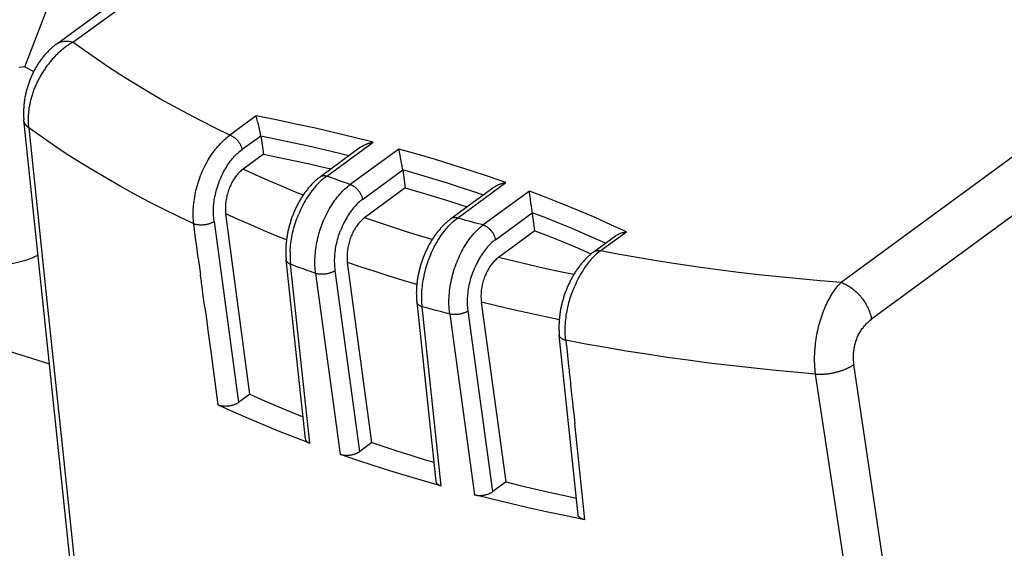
# Model space of a CAD drawing. Header units: millimetres. Extents: x 0 to 210, y 0 to 297.
# Tile 19 of 30: x 58 to 75, y 225 to 235. Entities that reach past the tile are written whole.
import ezdxf

# ---------------------------------------------------------------- set-up
doc = ezdxf.new("R2010")
doc.units = ezdxf.units.MM
doc.header["$LTSCALE"] = 19.36
doc.layers.get('0').update_dxf_attribs({"linetype": 'CONTINUOUS'})

msp = doc.modelspace()

# ---------------------------------------------------------------- linework, layer by layer
at = {"color": 7, "linetype": 'Continuous'}
for p, q in [((58.8932, 234.2242), (71.1852, 243.229)), ((58.3301, 233.8221), (59.3254, 236.4083)), ((58.3301, 233.8221), (58.4876, 233.7392)), ((58.3139, 232.8947), (58.3137, 232.8973)), ((60.0679, 216.2509), (58.3139, 232.8947)), ((62.3802, 232.9632), (61.9236, 232.6281)), ((62.4627, 232.6098), (62.1343, 232.3745)), ((62.4614, 232.6187), (62.5086, 232.2945)), ((64.2096, 232.4165), (63.5065, 231.9015)), ((64.8958, 232.3045), (64.8891, 232.3356)), ((62.5086, 232.2945), (62.1518, 232.0331)), ((64.9086, 232.2404), (64.9037, 232.266)), ((64.9159, 232.2019), (64.9086, 232.2404)), ((64.9267, 232.142), (64.9227, 232.165)), ((64.932, 232.1109), (64.9267, 232.142)), ((64.9353, 232.0911), (64.932, 232.1109)), ((64.9384, 232.0719), (64.9353, 232.0911)), ((64.9426, 232.0448), (64.9384, 232.0719)), ((64.9464, 232.0195), (64.9426, 232.0448)), ((64.9464, 232.0195), (64.9918, 231.7039)), ((64.9918, 231.7039), (64.2779, 231.1809)), ((66.5463, 231.7186), (65.7919, 231.1659)), ((67.1675, 231.6195), (67.1635, 231.6494)), ((67.1817, 231.5131), (67.1675, 231.6195)), ((67.1921, 231.4356), (67.1817, 231.5131)), ((67.199, 231.3852), (67.1921, 231.4356)), ((67.2051, 231.3407), (67.199, 231.3852)), ((67.2106, 231.3017), (67.2051, 231.3407)), ((67.2598, 230.9556), (67.2106, 231.3017)), ((61.6462, 231.116), (62.0746, 227.9522)), ((62.2727, 228.0973), (61.849, 231.2514)), ((67.2598, 230.9556), (66.6216, 230.4881)), ((68.4055, 230.602), (68.8632, 230.9367)), ((68.6685, 230.8634), (68.2953, 230.5901)), ((61.3694, 230.4755), (61.4074, 230.1921)), ((63.2453, 227.3136), (62.9079, 230.445)), ((63.3202, 227.2392), (62.983, 230.3698)), ((64.4088, 227.2524), (63.9799, 230.4027)), ((61.4081, 230.1867), (61.4074, 230.1921)), ((63.4225, 230.2106), (63.853, 227.0463)), ((54.4718, 229.9712), (58.7634, 228.6297)), ((61.4365, 229.9729), (61.4276, 230.0395)), ((61.4512, 229.8616), (61.4365, 229.9729)), ((61.4625, 229.7792), (61.4512, 229.8616)), ((61.4836, 229.6152), (61.4625, 229.7792)), ((65.1928, 229.7095), (65.5259, 226.5746)), ((65.6212, 226.4936), (65.2882, 229.6274)), ((66.7567, 226.5626), (66.3234, 229.7098)), ((65.7671, 229.5177), (65.7696, 229.4988)), ((65.7696, 229.4988), (66.2045, 226.3376)), ((61.5381, 229.2108), (61.5928, 228.8035)), ((68.0159, 225.989), (67.6878, 229.1284)), ((67.802, 229.041), (67.8035, 229.0266)), ((67.8035, 229.0266), (67.8234, 228.8516)), ((61.5928, 228.8035), (61.713, 227.9095)), ((67.8234, 228.8516), (67.8315, 228.7711)), ((67.8315, 228.7711), (67.844, 228.6558)), ((75.3413, 211.9595), (72.84, 228.6144)), ((62.2727, 228.0973), (62.0746, 227.9522)), ((67.8955, 228.1582), (67.9034, 228.0876)), ((67.9034, 228.0876), (67.9113, 228.0179)), ((67.9113, 228.0179), (67.9192, 227.9473)), ((67.9192, 227.9473), (67.9309, 227.8349)), ((67.9309, 227.8349), (67.9392, 227.7524)), ((67.9392, 227.7524), (67.9581, 227.5854)), ((63.3202, 227.2392), (63.0441, 227.3445)), ((64.4088, 227.2524), (64.1959, 227.0964)), ((63.8601, 227.0439), (63.853, 227.0463)), ((65.6212, 226.4936), (65.6137, 226.4957)), ((66.7567, 226.5626), (66.5266, 226.3941)), ((68.1021, 225.9097), (68.103, 225.9094))]:
    msp.add_line(p, q, dxfattribs=at)
at = {"color": 9, "linetype": 'Continuous'}
for p, q in [((59.1745, 234.253), (71.4632, 243.2553)), ((88.4489, 241.6464), (72.6196, 230.0504)), ((63.6191, 231.913), (64.4269, 232.5048)), ((64.8777, 232.3846), (64.0298, 231.7634)), ((64.243, 231.5042), (64.9464, 232.0195)), ((65.9045, 231.1775), (66.7524, 231.7987)), ((67.1635, 231.6494), (66.3557, 231.0576)), ((66.5689, 230.7984), (67.2148, 231.2716)), ((64.1959, 227.0964), (63.7658, 230.2589)), ((63.4225, 230.2106), (63.4304, 230.2081)), ((65.2801, 229.6299), (65.2882, 229.6274)), ((66.5266, 226.3941), (66.0921, 229.5534))]:
    msp.add_line(p, q, dxfattribs=at)
for points in [[(88.9972, 241.0146), (73.1519, 229.4069)], [(59.1745, 234.253), (59.1595, 234.2445), (59.1444, 234.2356), (59.1295, 234.2265), (59.1145, 234.2172), (59.0997, 234.2075), (59.0848, 234.1976), (59.0701, 234.1875), (59.0554, 234.1771), (59.0408, 234.1664), (59.0262, 234.1554), (59.0118, 234.1442), (58.9974, 234.1328), (58.9831, 234.1211), (58.9689, 234.1092), (58.9547, 234.097), (58.9407, 234.0845), (58.9268, 234.0718), (58.913, 234.0589), (58.8993, 234.0458), (58.8857, 234.0324), (58.8722, 234.0188), (58.8588, 234.0049), (58.8456, 233.9909), (58.8325, 233.9766), (58.8195, 233.9621), (58.8067, 233.9474), (58.794, 233.9325), (58.7814, 233.9174), (58.7689, 233.9021), (58.7567, 233.8866), (58.7445, 233.871), (58.7325, 233.8551), (58.7207, 233.839), (58.709, 233.8228), (58.6974, 233.8063), (58.686, 233.7897), (58.6748, 233.7729), (58.6638, 233.756), (58.6529, 233.7388), (58.6422, 233.7215), (58.6317, 233.704), (58.6214, 233.6864), (58.6113, 233.6686), (58.6014, 233.6507), (58.5916, 233.6326), (58.5821, 233.6144)], [(58.8962, 234.2264), (58.9097, 234.2352), (58.9231, 234.2428), (58.937, 234.2496), (58.9514, 234.2555), (58.9664, 234.2606), (58.9818, 234.2648), (58.9976, 234.2681), (59.0139, 234.2706), (59.0306, 234.2722), (59.0476, 234.2728), (59.0649, 234.2727), (59.0826, 234.2716), (59.1005, 234.2696), (59.1187, 234.2668), (59.1371, 234.2631), (59.1557, 234.2585), (59.1745, 234.253)], [(61.9236, 232.6281), (61.6692, 232.751), (61.4193, 232.8762), (61.1739, 233.0037), (60.933, 233.1335), (60.6967, 233.2657), (60.465, 233.4001), (60.2379, 233.5368), (60.0156, 233.6758), (59.7981, 233.8169), (59.5853, 233.9601), (59.3775, 234.1055), (59.1745, 234.253)], [(58.4024, 232.7544), (58.4005, 232.7721), (58.3989, 232.7897), (58.3976, 232.8074), (58.3965, 232.8251), (58.3957, 232.8429), (58.3952, 232.8609), (58.3949, 232.879), (58.3949, 232.8973), (58.3951, 232.9156), (58.3955, 232.9341), (58.3963, 232.9526), (58.3973, 232.9712), (58.3985, 232.9899), (58.4, 233.0087), (58.4018, 233.0275), (58.4038, 233.0464), (58.4061, 233.0654), (58.4087, 233.0844), (58.4115, 233.1035), (58.4146, 233.1227), (58.4179, 233.1418), (58.4215, 233.161), (58.4254, 233.1802), (58.4295, 233.1995), (58.4339, 233.2187), (58.4385, 233.238), (58.4434, 233.2572), (58.4486, 233.2764), (58.454, 233.2957), (58.4596, 233.3149), (58.4655, 233.334), (58.4717, 233.3532), (58.4781, 233.3723), (58.4847, 233.3913), (58.4916, 233.4103), (58.4987, 233.4292), (58.5061, 233.4481), (58.5136, 233.467), (58.5215, 233.4857), (58.5295, 233.5044), (58.5377, 233.523), (58.5462, 233.5415), (58.5549, 233.5599), (58.5638, 233.5782), (58.5728, 233.5963), (58.5821, 233.6144)], [(58.4018, 232.7542), (58.3954, 232.7593), (58.3893, 232.7646), (58.3834, 232.7699), (58.3776, 232.7753), (58.3722, 232.7808), (58.3669, 232.7863), (58.3619, 232.7919), (58.3571, 232.7975), (58.3526, 232.8032), (58.3483, 232.809), (58.3442, 232.8148), (58.3404, 232.8207), (58.3368, 232.8266), (58.3335, 232.8325), (58.3304, 232.8385), (58.3276, 232.8446), (58.325, 232.8507), (58.3227, 232.8568), (58.3206, 232.863), (58.3188, 232.8691), (58.3172, 232.8754), (58.3159, 232.8816), (58.3148, 232.8879), (58.3139, 232.8947)], [(64.4269, 232.5048), (64.0944, 232.5888), (63.7584, 232.6697), (63.4189, 232.7476), (63.076, 232.8225), (62.7298, 232.8944), (62.3802, 232.9632)], [(61.2899, 231.0766), (61.0234, 231.2032), (60.7613, 231.3324), (60.5039, 231.464), (60.2511, 231.598), (60.003, 231.7345), (59.7596, 231.8733), (59.5211, 232.0145), (59.2874, 232.158), (59.0587, 232.3037), (58.8349, 232.4518), (58.6161, 232.602), (58.4024, 232.7544)], [(61.9239, 232.6283), (61.9334, 232.625), (61.9428, 232.6212), (61.9523, 232.6168), (61.9618, 232.612), (61.9712, 232.6067), (61.9806, 232.6009), (61.9899, 232.5947), (61.9991, 232.588), (62.0082, 232.5809), (62.0171, 232.5734), (62.0259, 232.5656), (62.0344, 232.5573), (62.0428, 232.5488), (62.0509, 232.5399), (62.0587, 232.5307), (62.0663, 232.5212), (62.0736, 232.5115), (62.0806, 232.5016), (62.0872, 232.4914), (62.0935, 232.4811), (62.0995, 232.4706), (62.105, 232.4601), (62.1102, 232.4494), (62.1149, 232.4387), (62.1192, 232.4279), (62.1231, 232.4172), (62.1266, 232.4064), (62.1296, 232.3957), (62.1322, 232.385), (62.1342, 232.3745)], [(64.0064, 232.2676), (63.8405, 232.3085), (63.5693, 232.3727), (63.2959, 232.435), (63.0203, 232.4952), (62.7426, 232.5535), (62.4627, 232.6098)], [(66.7524, 231.7987), (66.4498, 231.9034), (66.1432, 232.0054), (65.8326, 232.1045), (65.5181, 232.2008), (65.1998, 232.2941), (64.8777, 232.3846)], [(63.2049, 231.5802), (63.0433, 231.6452), (62.816, 231.7396), (62.5916, 231.8357), (62.3702, 231.9335), (62.1518, 232.0331)], [(66.3582, 231.5808), (66.2076, 231.6319), (65.9605, 231.7131), (65.7107, 231.7925), (65.4584, 231.8701), (65.2036, 231.9457), (64.9464, 232.0195)], [(63.5066, 231.9015), (63.511, 231.9045), (63.5177, 231.9085), (63.5247, 231.9119), (63.5321, 231.9148), (63.5398, 231.9171), (63.5477, 231.9189), (63.5559, 231.9202), (63.5644, 231.9208), (63.5731, 231.9209), (63.582, 231.9205), (63.591, 231.9194), (63.6003, 231.9178), (63.6096, 231.9157), (63.6191, 231.913)], [(64.0298, 231.7634), (63.9608, 231.788), (63.892, 231.8127), (63.8234, 231.8376), (63.7551, 231.8626), (63.687, 231.8877), (63.6191, 231.913)], [(64.0298, 231.7635), (64.0394, 231.7602), (64.049, 231.7564), (64.0587, 231.7521), (64.0683, 231.7472), (64.078, 231.7419), (64.0876, 231.736), (64.0971, 231.7297), (64.1065, 231.7229), (64.1158, 231.7157), (64.1249, 231.708), (64.1339, 231.7), (64.1426, 231.6915), (64.1512, 231.6828), (64.1595, 231.6736), (64.1675, 231.6642), (64.1752, 231.6545), (64.1826, 231.6445), (64.1897, 231.6343), (64.1964, 231.6239), (64.2028, 231.6133), (64.2088, 231.6026), (64.2144, 231.5917), (64.2195, 231.5808), (64.2242, 231.5698), (64.2285, 231.5588), (64.2324, 231.5478), (64.2357, 231.5368), (64.2386, 231.5259), (64.2411, 231.515), (64.243, 231.5042)], [(68.8632, 230.9367), (68.591, 231.0623), (68.3144, 231.1851), (68.0333, 231.3053), (67.7477, 231.4227), (67.4578, 231.5374), (67.1635, 231.6494)], [(61.6461, 231.116), (61.6378, 231.1108), (61.6291, 231.1057), (61.62, 231.1008), (61.6104, 231.0961), (61.6005, 231.0916), (61.5901, 231.0873), (61.5795, 231.0833), (61.5686, 231.0794), (61.5573, 231.0758), (61.5458, 231.0725), (61.5341, 231.0694), (61.5222, 231.0667), (61.5102, 231.0642), (61.4981, 231.0619), (61.4858, 231.06), (61.4735, 231.0584), (61.4612, 231.0571), (61.449, 231.0561), (61.4367, 231.0554), (61.4246, 231.055), (61.4125, 231.0549), (61.4006, 231.0552), (61.3889, 231.0557), (61.3774, 231.0566), (61.3661, 231.0577), (61.3551, 231.0592), (61.3443, 231.061), (61.3339, 231.063), (61.3238, 231.0654), (61.3141, 231.0681)], [(62.9132, 230.7975), (62.7336, 230.8693), (62.5083, 230.9623), (62.2857, 231.057), (62.0659, 231.1534), (61.849, 231.2514)], [(65.4632, 230.8029), (65.2652, 230.8617), (65.0145, 230.9387), (64.7664, 231.0176), (64.5209, 231.0983), (64.2779, 231.1809)], [(65.6481, 230.9134), (65.6679, 230.9397), (65.6881, 230.9654), (65.7086, 230.9903), (65.7295, 231.0144), (65.7506, 231.0378), (65.7719, 231.0603), (65.7935, 231.082), (65.8153, 231.1029), (65.8374, 231.1229), (65.8596, 231.142), (65.882, 231.1602), (65.9045, 231.1775)], [(65.9045, 231.1775), (65.895, 231.1802), (65.8856, 231.1823), (65.8763, 231.1839), (65.8672, 231.185), (65.8583, 231.1854), (65.8495, 231.1853), (65.841, 231.1846), (65.8327, 231.1833), (65.8247, 231.1815), (65.817, 231.1791), (65.8096, 231.1762), (65.8025, 231.1727), (65.7958, 231.1686), (65.792, 231.166)], [(66.3557, 231.0576), (66.28, 231.0772), (66.2045, 231.0969), (66.1292, 231.1168), (66.0541, 231.1369), (65.9792, 231.1571), (65.9045, 231.1775)], [(68.4949, 230.7363), (68.3597, 230.7977), (68.1365, 230.896), (67.9104, 230.9926), (67.6814, 231.0874), (67.4495, 231.1804), (67.2148, 231.2716)], [(61.3141, 231.0681), (61.3099, 231.0693), (61.3057, 231.0707), (61.3016, 231.0721), (61.2976, 231.0736), (61.2937, 231.0751), (61.2899, 231.0766)], [(66.3557, 231.0576), (66.3653, 231.0543), (66.3749, 231.0505), (66.3846, 231.0462), (66.3942, 231.0414), (66.4039, 231.036), (66.4135, 231.0301), (66.423, 231.0238), (66.4324, 231.017), (66.4417, 231.0098), (66.4508, 231.0022), (66.4598, 230.9941), (66.4685, 230.9857), (66.4771, 230.9769), (66.4854, 230.9678), (66.4934, 230.9584), (66.5011, 230.9487), (66.5085, 230.9387), (66.5156, 230.9285), (66.5223, 230.9181), (66.5287, 230.9075), (66.5347, 230.8967), (66.5403, 230.8859), (66.5454, 230.875), (66.5501, 230.864), (66.5544, 230.853), (66.5583, 230.842), (66.5616, 230.831), (66.5645, 230.82), (66.567, 230.8091), (66.5689, 230.7984)], [(65.4218, 230.5002), (65.4372, 230.5378), (65.4533, 230.575), (65.4701, 230.6117), (65.4875, 230.6479), (65.5056, 230.6835), (65.5243, 230.7185), (65.5436, 230.7528), (65.5634, 230.7865), (65.5838, 230.8194), (65.6047, 230.8515), (65.6262, 230.8829), (65.6481, 230.9134)], [(68.2956, 230.5903), (68.2998, 230.5932), (68.3064, 230.5971), (68.3133, 230.6004), (68.3205, 230.6033), (68.3281, 230.6056), (68.3359, 230.6074), (68.344, 230.6087), (68.3523, 230.6094), (68.3608, 230.6095), (68.3696, 230.6091), (68.3785, 230.6082), (68.3875, 230.6067), (68.3966, 230.6047), (68.4058, 230.6022)], [(72.6196, 230.0504), (72.2558, 230.08), (71.8941, 230.1127), (71.5344, 230.1484), (71.177, 230.187), (70.8218, 230.2286), (70.469, 230.2731), (70.1186, 230.3206), (69.7707, 230.3711), (69.4254, 230.4244), (69.0828, 230.4807), (68.7428, 230.5399), (68.4055, 230.602)], [(62.983, 230.3698), (62.9744, 230.3734), (62.9663, 230.3772), (62.9587, 230.3812), (62.9515, 230.3854), (62.9449, 230.3899), (62.9387, 230.3946), (62.933, 230.3994), (62.9279, 230.4045), (62.9234, 230.4097), (62.9194, 230.415), (62.9159, 230.4205), (62.9131, 230.4261), (62.9108, 230.4318), (62.9092, 230.4377), (62.9081, 230.4436), (62.9079, 230.445)], [(67.94, 230.1883), (67.7046, 230.2375), (67.4306, 230.2971), (67.1587, 230.3588), (66.889, 230.4225), (66.6216, 230.4881)], [(63.4225, 230.2106), (63.3487, 230.2367), (63.275, 230.263), (63.2017, 230.2895), (63.1285, 230.3161), (63.0556, 230.3429), (62.983, 230.3698)], [(63.7658, 230.2589), (63.7576, 230.2535), (63.749, 230.2482), (63.7398, 230.2432), (63.7303, 230.2383), (63.7203, 230.2336), (63.71, 230.2292), (63.6993, 230.2249), (63.6883, 230.2209), (63.677, 230.2172), (63.6654, 230.2137), (63.6536, 230.2105), (63.6415, 230.2076), (63.6294, 230.205), (63.6171, 230.2026), (63.6047, 230.2006), (63.5923, 230.1989), (63.5798, 230.1975), (63.5673, 230.1964), (63.5549, 230.1956), (63.5426, 230.1951), (63.5303, 230.195), (63.5182, 230.1952), (63.5063, 230.1957), (63.4946, 230.1966), (63.4831, 230.1977), (63.4719, 230.1992), (63.461, 230.201), (63.4505, 230.203), (63.4402, 230.2054), (63.4304, 230.2081)], [(65.1933, 230.0168), (64.9572, 230.0871), (64.7092, 230.1633), (64.4636, 230.2413), (64.2205, 230.3211), (63.9799, 230.4027)], [(72.2473, 229.3538), (72.2584, 229.3909), (72.2699, 229.4276), (72.282, 229.4637), (72.2945, 229.4992), (72.3074, 229.5341), (72.3207, 229.5682), (72.3344, 229.6016), (72.3486, 229.6343), (72.3633, 229.6666), (72.3785, 229.6983), (72.3939, 229.729), (72.4097, 229.759), (72.4259, 229.7882), (72.4424, 229.8167), (72.4593, 229.8444), (72.4764, 229.8711), (72.4934, 229.8966), (72.5106, 229.9211), (72.5282, 229.9449), (72.546, 229.9678), (72.5641, 229.9899), (72.5824, 230.011), (72.6009, 230.0312), (72.6196, 230.0504)], [(72.6196, 230.0504), (72.6385, 230.0441), (72.6575, 230.0369), (72.6766, 230.0289), (72.6957, 230.0201), (72.7148, 230.0105), (72.7338, 230.0001), (72.7528, 229.989), (72.7717, 229.977), (72.7904, 229.9644), (72.8089, 229.9511), (72.8272, 229.9371), (72.8453, 229.9224), (72.8632, 229.9071), (72.8807, 229.8911), (72.898, 229.8746), (72.9149, 229.8576), (72.9314, 229.84), (72.9475, 229.8219), (72.9632, 229.8034), (72.9784, 229.7844), (72.9932, 229.7651), (73.0075, 229.7453), (73.0212, 229.7253), (73.0344, 229.7049), (73.047, 229.6843), (73.059, 229.6634), (73.0705, 229.6423), (73.0813, 229.6211), (73.0915, 229.5997), (73.101, 229.5782), (73.1098, 229.5567), (73.118, 229.5351), (73.1254, 229.5136), (73.1322, 229.492), (73.1382, 229.4706), (73.1435, 229.4492), (73.1481, 229.4279), (73.1519, 229.4069)], [(65.2801, 229.6299), (65.2707, 229.6333), (65.2616, 229.6369), (65.2531, 229.6408), (65.245, 229.645), (65.2374, 229.6494), (65.2304, 229.654), (65.2239, 229.6589), (65.218, 229.6639), (65.2126, 229.6692), (65.2079, 229.6746), (65.2038, 229.6802), (65.2003, 229.686), (65.1975, 229.6918), (65.1952, 229.6979), (65.1937, 229.704), (65.1928, 229.7095)], [(65.7696, 229.4988), (65.6888, 229.5198), (65.6083, 229.541), (65.528, 229.5623), (65.4478, 229.5838), (65.3679, 229.6055), (65.2882, 229.6274)], [(67.6865, 229.3988), (67.6659, 229.4029), (67.3932, 229.4605), (67.1226, 229.52), (66.8541, 229.5814), (66.5877, 229.6446), (66.3234, 229.7098)], [(66.0921, 229.5534), (66.0843, 229.5482), (66.0761, 229.5431), (66.0674, 229.5382), (66.0583, 229.5335), (66.0489, 229.529), (66.0391, 229.5246), (66.0289, 229.5205), (66.0185, 229.5166), (66.0078, 229.5129), (65.9968, 229.5095), (65.9856, 229.5063), (65.9742, 229.5033), (65.9626, 229.5006), (65.9509, 229.4982), (65.9391, 229.4961), (65.9273, 229.4942), (65.9154, 229.4926), (65.9034, 229.4913), (65.8915, 229.4904), (65.8796, 229.4896), (65.8678, 229.4892), (65.8561, 229.4891), (65.8445, 229.4893), (65.8331, 229.4898), (65.8219, 229.4906), (65.8109, 229.4916), (65.8002, 229.493), (65.7897, 229.4946), (65.7795, 229.4966), (65.7696, 229.4988)], [(72.8934, 229.0683), (72.9011, 229.0868), (72.9092, 229.1052), (72.9179, 229.1233), (72.927, 229.1412), (72.9367, 229.1592), (72.9469, 229.1769), (72.9574, 229.1941), (72.9682, 229.211), (72.9794, 229.2276), (72.9913, 229.2442), (73.0039, 229.261), (73.0174, 229.278), (73.0319, 229.2951), (73.0468, 229.3118), (73.0616, 229.3274), (73.0771, 229.3428), (73.0938, 229.3585), (73.1118, 229.3745), (73.1312, 229.3906), (73.1519, 229.4069)], [(72.1735, 228.4499), (72.1711, 228.4677), (72.1689, 228.4856), (72.1669, 228.5038), (72.165, 228.522), (72.1633, 228.5405), (72.1618, 228.5591), (72.1605, 228.5778), (72.1594, 228.5966), (72.1584, 228.6156), (72.1576, 228.6347), (72.157, 228.6538), (72.1565, 228.6732), (72.1563, 228.6926), (72.1562, 228.7121), (72.1563, 228.7317), (72.1566, 228.7513), (72.1571, 228.7711), (72.1577, 228.791), (72.1585, 228.8109), (72.1595, 228.8308), (72.1607, 228.8509), (72.1621, 228.871), (72.1636, 228.8911), (72.1653, 228.9113), (72.1672, 228.9315), (72.1693, 228.9517), (72.1715, 228.972), (72.174, 228.9923), (72.1766, 229.0126), (72.1794, 229.0329), (72.1823, 229.0532), (72.1854, 229.0735), (72.1887, 229.0938), (72.1922, 229.114), (72.1959, 229.1343), (72.1997, 229.1545), (72.2037, 229.1747), (72.2079, 229.1948), (72.2122, 229.2149), (72.2167, 229.235), (72.2214, 229.2549), (72.2262, 229.2748), (72.2312, 229.2947), (72.2364, 229.3145), (72.2418, 229.3342), (72.2473, 229.3538)], [(67.7751, 229.0485), (67.7657, 229.0518), (67.7568, 229.0554), (67.7484, 229.0592), (67.7404, 229.0633), (67.7329, 229.0676), (67.7259, 229.0722), (67.7195, 229.077), (67.7136, 229.0819), (67.7083, 229.0871), (67.7036, 229.0924), (67.6994, 229.0979), (67.6959, 229.1035), (67.693, 229.1093), (67.6907, 229.1151), (67.689, 229.1211), (67.688, 229.1272), (67.6879, 229.128)], [(67.7751, 229.0485), (67.7794, 229.0471), (67.7837, 229.0458), (67.7882, 229.0445), (67.7927, 229.0433), (67.7974, 229.0421), (67.802, 229.041)], [(72.1735, 228.4499), (71.7959, 228.4823), (71.4205, 228.5178), (71.0472, 228.5563), (70.6763, 228.598), (70.3078, 228.6428), (69.9418, 228.6906), (69.5783, 228.7414), (69.2175, 228.7953), (68.8593, 228.8522), (68.504, 228.9121), (68.1515, 228.9751), (67.802, 229.041)], [(72.8934, 229.0683), (72.886, 229.0495), (72.879, 229.0307), (72.8725, 229.0117), (72.8666, 228.9925), (72.861, 228.973), (72.8559, 228.9534), (72.8513, 228.9338), (72.8472, 228.9141), (72.8435, 228.8946), (72.8403, 228.875), (72.8374, 228.8548), (72.835, 228.8341), (72.833, 228.8128), (72.8316, 228.7914), (72.8307, 228.7705), (72.8304, 228.7497), (72.8306, 228.7287), (72.8313, 228.7074), (72.8326, 228.6853), (72.8344, 228.6625), (72.8369, 228.6389), (72.84, 228.6144)], [(72.1732, 228.4494), (72.1848, 228.4488), (72.1964, 228.4482), (72.2081, 228.4478), (72.2199, 228.4475), (72.2317, 228.4473), (72.2436, 228.4473), (72.2556, 228.4474), (72.2676, 228.4476), (72.2797, 228.4479), (72.2918, 228.4484), (72.3039, 228.449), (72.3161, 228.4497), (72.3283, 228.4505), (72.3405, 228.4515), (72.3527, 228.4526), (72.365, 228.4538), (72.3772, 228.4551), (72.3895, 228.4566), (72.4017, 228.4582), (72.414, 228.4599), (72.4262, 228.4617), (72.4384, 228.4636), (72.4506, 228.4657), (72.4627, 228.4679), (72.4749, 228.4701), (72.4869, 228.4726), (72.499, 228.4751), (72.5109, 228.4777), (72.5229, 228.4805), (72.5347, 228.4833), (72.5465, 228.4863), (72.5582, 228.4894), (72.5699, 228.4926), (72.5815, 228.4959), (72.5929, 228.4993), (72.6043, 228.5028), (72.6156, 228.5064), (72.6268, 228.5101), (72.6379, 228.5139), (72.6489, 228.5178), (72.6598, 228.5218), (72.6705, 228.5259), (72.6811, 228.5301), (72.6916, 228.5344), (72.702, 228.5388), (72.7122, 228.5432), (72.7223, 228.5477), (72.7323, 228.5524), (72.7421, 228.5571), (72.7517, 228.5619), (72.7612, 228.5667), (72.7705, 228.5717), (72.7797, 228.5767), (72.7887, 228.5818), (72.7975, 228.5869), (72.8061, 228.5921), (72.8146, 228.5974), (72.8228, 228.6027), (72.8309, 228.6081), (72.8388, 228.6136)]]:
    msp.add_lwpolyline(points, dxfattribs=at)
at = {"color": 7, "linetype": 'Continuous'}
for points in [[(58.8961, 234.2266), (58.8875, 234.2205), (58.8737, 234.2104), (58.86, 234.2001), (58.8464, 234.1894), (58.8328, 234.1785), (58.8194, 234.1673), (58.806, 234.1558), (58.7928, 234.1441), (58.7797, 234.1322), (58.7667, 234.12), (58.7538, 234.1075), (58.7411, 234.0948), (58.7285, 234.0819), (58.7161, 234.0688), (58.7038, 234.0555), (58.6917, 234.0419), (58.6798, 234.0282), (58.668, 234.0143), (58.6564, 234.0002), (58.6449, 233.9859), (58.6337, 233.9714), (58.6226, 233.9568), (58.6117, 233.9421), (58.601, 233.9272), (58.5905, 233.9122), (58.5802, 233.897), (58.5701, 233.8817), (58.5601, 233.8663), (58.5504, 233.8507), (58.5408, 233.8351), (58.5314, 233.8193), (58.5223, 233.8034), (58.5133, 233.7874), (58.5045, 233.7714), (58.4959, 233.7552), (58.4874, 233.7389), (58.4792, 233.7225), (58.4712, 233.7061), (58.4633, 233.6896), (58.4557, 233.6729), (58.4482, 233.6563), (58.4409, 233.6395), (58.4338, 233.6226), (58.4269, 233.6057), (58.4202, 233.5887), (58.4137, 233.5716), (58.4073, 233.5545), (58.4012, 233.5373), (58.3952, 233.52), (58.3895, 233.5027), (58.3839, 233.4853), (58.3785, 233.4678), (58.3733, 233.4503), (58.3683, 233.4327), (58.3635, 233.4151), (58.3589, 233.3974), (58.3545, 233.3797), (58.3503, 233.3619), (58.3463, 233.344), (58.3424, 233.3261), (58.3388, 233.3082), (58.3354, 233.2902), (58.3322, 233.2721), (58.3292, 233.254), (58.3264, 233.2359), (58.3239, 233.2178), (58.3215, 233.1996), (58.3194, 233.1813), (58.3174, 233.1631), (58.3157, 233.1448), (58.3143, 233.1265), (58.313, 233.1082), (58.312, 233.0898), (58.3112, 233.0715), (58.3106, 233.0532), (58.3103, 233.0348), (58.3103, 233.0165), (58.3104, 232.9982), (58.3108, 232.98), (58.3115, 232.9617), (58.3124, 232.9435), (58.3135, 232.9254), (58.3149, 232.9073), (58.3158, 232.8975)], [(58.3301, 233.8221), (58.2833, 233.8167), (58.2364, 233.8096)], [(62.3954, 232.9139), (62.3924, 232.9243), (62.3894, 232.9346), (62.3864, 232.9446), (62.3833, 232.9541), (62.3802, 232.9632)], [(62.4614, 232.6187), (62.46, 232.6279), (62.4584, 232.6373), (62.4568, 232.647), (62.4552, 232.6566), (62.4534, 232.6664), (62.4515, 232.6767), (62.4496, 232.6873), (62.4475, 232.698), (62.4453, 232.7089), (62.4431, 232.7201), (62.4407, 232.7316), (62.4382, 232.7435), (62.4355, 232.7556), (62.4328, 232.7679), (62.43, 232.7803), (62.4271, 232.793), (62.424, 232.8057), (62.4209, 232.8186), (62.4177, 232.8314), (62.4145, 232.8439), (62.4112, 232.8564), (62.4077, 232.8693), (62.3954, 232.9139)], [(58.4018, 232.7542), (58.69, 230.006), (58.9788, 227.2571)], [(61.4233, 231.9554), (61.4384, 231.991), (61.4541, 232.0263), (61.4705, 232.061), (61.4875, 232.0953), (61.5051, 232.1289), (61.5234, 232.162), (61.5422, 232.1945), (61.5616, 232.2264), (61.5814, 232.2575), (61.6018, 232.2879), (61.6227, 232.3176), (61.644, 232.3466), (61.6657, 232.3748), (61.6879, 232.4022), (61.7104, 232.4289), (61.7332, 232.4547), (61.7562, 232.4796), (61.7795, 232.5036), (61.803, 232.5267), (61.8268, 232.5489), (61.8508, 232.5702), (61.875, 232.5905), (61.8993, 232.6098), (61.9236, 232.6281)], [(64.2096, 232.4165), (64.2142, 232.4198), (64.2211, 232.4246), (64.2282, 232.4293), (64.2356, 232.434), (64.2432, 232.4387), (64.2511, 232.4432), (64.2592, 232.4477), (64.2676, 232.4521), (64.2762, 232.4565), (64.285, 232.4607), (64.2941, 232.4648), (64.3034, 232.4688), (64.3128, 232.4727), (64.3225, 232.4764), (64.3324, 232.48), (64.3424, 232.4835), (64.3526, 232.4868), (64.3629, 232.4899), (64.3734, 232.4929), (64.3839, 232.4956), (64.3946, 232.4982), (64.4053, 232.5006), (64.4161, 232.5028), (64.4269, 232.5048)], [(61.7417, 231.8278), (61.755, 231.861), (61.7688, 231.8933), (61.7829, 231.9244), (61.7975, 231.9547), (61.8125, 231.9842), (61.828, 232.0129), (61.8439, 232.0409), (61.8601, 232.0682), (61.8768, 232.0947), (61.8938, 232.1206), (61.9113, 232.1459), (61.9292, 232.1705), (61.9475, 232.1944), (61.9662, 232.2175), (61.9854, 232.2398), (62.005, 232.2613), (62.0251, 232.2819), (62.0457, 232.3018), (62.0669, 232.3209), (62.0887, 232.3394), (62.1111, 232.3572), (62.1343, 232.3745)], [(64.8891, 232.3356), (64.8868, 232.3461), (64.8844, 232.3565), (64.8821, 232.3665), (64.8799, 232.3758), (64.8777, 232.3846)], [(62.5086, 232.2945), (62.7866, 232.2385), (63.0626, 232.1806), (63.3364, 232.1207), (63.608, 232.0589), (63.6937, 232.0386)], [(64.9037, 232.266), (64.9012, 232.2788), (64.8985, 232.292), (64.8958, 232.3045)], [(64.9227, 232.165), (64.9205, 232.177), (64.9159, 232.2019)], [(62.1518, 232.0331), (62.1358, 232.0209), (62.1202, 232.008), (62.105, 231.9945), (62.0902, 231.9802), (62.0755, 231.9651), (62.061, 231.9492), (62.0468, 231.9326), (62.033, 231.9152), (62.0195, 231.8972), (62.0063, 231.8786), (61.9935, 231.8593), (61.9811, 231.8395), (61.9691, 231.8192), (61.9576, 231.7985), (61.9466, 231.7774), (61.9361, 231.756), (61.9261, 231.7343), (61.9167, 231.7123), (61.9078, 231.69), (61.8994, 231.6674), (61.8916, 231.6445), (61.8843, 231.6214), (61.8775, 231.598), (61.8713, 231.5743), (61.8656, 231.5505), (61.8606, 231.5266), (61.8562, 231.5027), (61.8523, 231.4788), (61.8491, 231.4551), (61.8465, 231.4316), (61.8445, 231.4081), (61.8432, 231.3848), (61.8425, 231.3619), (61.8425, 231.3393), (61.8432, 231.317), (61.8444, 231.295), (61.8464, 231.2731), (61.849, 231.2514)], [(61.2899, 231.0766), (61.2864, 231.1104), (61.2836, 231.1447), (61.2817, 231.1796), (61.2805, 231.2149), (61.2802, 231.2506), (61.2806, 231.2867), (61.2819, 231.3232), (61.2839, 231.36), (61.2867, 231.3969), (61.2903, 231.4341), (61.2946, 231.4715), (61.2998, 231.5091), (61.3058, 231.5467), (61.3125, 231.5845), (61.3201, 231.6223), (61.3285, 231.66), (61.3377, 231.6975), (61.3477, 231.7349), (61.3584, 231.7722), (61.3699, 231.8093), (61.3822, 231.8462), (61.3952, 231.8829), (61.4089, 231.9193), (61.4233, 231.9554)], [(61.6462, 231.116), (61.6419, 231.1505), (61.6384, 231.1838), (61.6358, 231.2157), (61.6339, 231.2466), (61.6329, 231.2768), (61.6326, 231.3065), (61.6333, 231.3361), (61.6347, 231.3658), (61.637, 231.3957), (61.6401, 231.4261), (61.644, 231.457), (61.6487, 231.4884), (61.6542, 231.5205), (61.6605, 231.553), (61.6675, 231.5857), (61.6754, 231.6189), (61.6841, 231.6525), (61.6936, 231.6865), (61.7042, 231.7211), (61.7157, 231.7561), (61.7282, 231.7917), (61.7417, 231.8278)], [(63.5066, 231.9015), (63.4957, 231.8934), (63.4831, 231.8838), (63.4705, 231.8739), (63.4581, 231.8638), (63.4457, 231.8534), (63.4333, 231.8428), (63.4211, 231.8319), (63.409, 231.8208), (63.3969, 231.8095), (63.385, 231.798), (63.3732, 231.7863), (63.3614, 231.7743), (63.3498, 231.7622), (63.3384, 231.7499), (63.327, 231.7374), (63.3157, 231.7247), (63.3046, 231.7118), (63.2936, 231.6987), (63.2828, 231.6854), (63.272, 231.672), (63.2614, 231.6585), (63.2509, 231.6447), (63.2405, 231.6308), (63.2303, 231.6167), (63.2202, 231.6025), (63.2103, 231.5882), (63.2005, 231.5737), (63.1908, 231.559), (63.1812, 231.5443), (63.1719, 231.5294), (63.1626, 231.5143), (63.1535, 231.4991), (63.1445, 231.4838), (63.1357, 231.4684), (63.127, 231.4529), (63.1184, 231.4372), (63.1101, 231.4215), (63.1018, 231.4056), (63.0937, 231.3897), (63.0858, 231.3736), (63.078, 231.3575), (63.0704, 231.3412), (63.0629, 231.3249), (63.0555, 231.3084), (63.0484, 231.2919), (63.0414, 231.2753), (63.0345, 231.2586), (63.0278, 231.2419), (63.0212, 231.2251), (63.0149, 231.2082), (63.0086, 231.1912), (63.0026, 231.1742), (62.9967, 231.1571), (62.9909, 231.14), (62.9854, 231.1228), (62.98, 231.1056), (62.9747, 231.0883), (62.9697, 231.071), (62.9648, 231.0536), (62.96, 231.0362), (62.9555, 231.0188), (62.9511, 231.0013), (62.9469, 230.9838), (62.9428, 230.9663), (62.939, 230.9487), (62.9353, 230.9312), (62.9318, 230.9136), (62.9284, 230.896), (62.9253, 230.8784), (62.9223, 230.8608), (62.9195, 230.8432), (62.9169, 230.8255), (62.9145, 230.8079), (62.9123, 230.7903), (62.9102, 230.7727), (62.9083, 230.7552), (62.9067, 230.7376), (62.9052, 230.7201), (62.9039, 230.7025), (62.9028, 230.6851), (62.9019, 230.6676), (62.9011, 230.6502), (62.9006, 230.6328), (62.9003, 230.6154), (62.9001, 230.5981), (62.9002, 230.5809), (62.9005, 230.5637), (62.9009, 230.5465), (62.9016, 230.5294), (62.9025, 230.5124), (62.9035, 230.4954), (62.9048, 230.4786), (62.9063, 230.4618), (62.908, 230.445)], [(63.6191, 231.913), (63.5945, 231.8949), (63.5701, 231.8757), (63.546, 231.8556), (63.522, 231.8344), (63.4982, 231.8123), (63.4747, 231.7892), (63.4516, 231.7651), (63.4287, 231.7402), (63.4061, 231.7144), (63.3839, 231.6877), (63.3621, 231.6602), (63.3407, 231.632), (63.3197, 231.6029), (63.2992, 231.5731), (63.2791, 231.5426), (63.2596, 231.5115), (63.2405, 231.4797), (63.222, 231.4472), (63.204, 231.4142), (63.1865, 231.3807), (63.1697, 231.3467), (63.1535, 231.3121), (63.1379, 231.2772), (63.1229, 231.2418)], [(66.5464, 231.7186), (66.5561, 231.7255), (66.5686, 231.7336), (66.5818, 231.7415), (66.5957, 231.7491), (66.6109, 231.7566), (66.6262, 231.7635), (66.6397, 231.769), (66.6532, 231.7741), (66.6684, 231.7793), (66.6844, 231.7841), (66.701, 231.7886), (66.7181, 231.7925), (66.7352, 231.7959), (66.7524, 231.7987)], [(63.7602, 231.4886), (63.7809, 231.5162), (63.802, 231.543), (63.8234, 231.5691), (63.8453, 231.5943), (63.8674, 231.6186), (63.8898, 231.6421), (63.9126, 231.6647), (63.9356, 231.6863), (63.9588, 231.7071), (63.9823, 231.7268), (64.0059, 231.7456), (64.0298, 231.7634)], [(64.9918, 231.7039), (65.2474, 231.6305), (65.5005, 231.5554), (65.7512, 231.4783), (65.9993, 231.3994), (66.0762, 231.3742)], [(63.5425, 231.0872), (63.5572, 231.1237), (63.5726, 231.1598), (63.5887, 231.1954), (63.6054, 231.2305), (63.6228, 231.265), (63.6407, 231.299), (63.6593, 231.3323), (63.6784, 231.365), (63.6981, 231.3971), (63.7183, 231.4284), (63.739, 231.4589), (63.7602, 231.4886)], [(64.243, 231.5042), (64.2228, 231.489), (64.2029, 231.4728), (64.1832, 231.4557), (64.1638, 231.4376), (64.1445, 231.4186), (64.1255, 231.3987), (64.1067, 231.3779), (64.0883, 231.3564), (64.0703, 231.3343), (64.0525, 231.3113), (64.0348, 231.2873), (64.0173, 231.2622), (63.9999, 231.236), (63.9828, 231.2089), (63.9663, 231.1815), (63.9503, 231.1533), (63.9346, 231.1244), (63.9192, 231.0945), (63.904, 231.0632), (63.8889, 231.0307), (63.8739, 230.9967), (63.8591, 230.9614)], [(62.9762, 230.5946), (62.9781, 230.6299), (62.9807, 230.6654), (62.9841, 230.7012), (62.9883, 230.7372), (62.9932, 230.7733), (62.9988, 230.8095), (63.0052, 230.8458), (63.0123, 230.8822), (63.0202, 230.9185), (63.0288, 230.9549), (63.0381, 230.9912), (63.0481, 231.0273), (63.0588, 231.0634), (63.0702, 231.0993), (63.0822, 231.135), (63.0949, 231.1704), (63.1083, 231.2056), (63.1223, 231.2404)], [(64.2779, 231.1809), (64.2626, 231.1692), (64.2476, 231.1567), (64.2326, 231.1434), (64.2179, 231.1294), (64.2035, 231.1145), (64.1892, 231.0989), (64.1753, 231.0826), (64.1617, 231.0656), (64.1484, 231.0479), (64.1354, 231.0296), (64.1228, 231.0107), (64.1106, 230.9912), (64.0988, 230.9712), (64.0874, 230.9507), (64.0765, 230.9297), (64.0661, 230.9083), (64.0561, 230.8865), (64.0467, 230.8643), (64.0377, 230.8418), (64.0293, 230.819), (64.0215, 230.7959), (64.0142, 230.7727), (64.0074, 230.7492), (64.0013, 230.7257), (63.9957, 230.702), (63.9907, 230.6782), (63.9864, 230.6545), (63.9826, 230.6307), (63.9795, 230.607), (63.977, 230.5834), (63.9752, 230.56), (63.9739, 230.5367), (63.9733, 230.5136), (63.9734, 230.4908), (63.974, 230.4683), (63.9753, 230.446), (63.9773, 230.4242), (63.9799, 230.4027)], [(65.792, 231.1659), (65.7793, 231.1565), (65.7667, 231.1469), (65.7542, 231.137), (65.7418, 231.1268), (65.7294, 231.1164), (65.7171, 231.1057), (65.7049, 231.0949), (65.6928, 231.0838), (65.6808, 231.0724), (65.6689, 231.0609), (65.6571, 231.0492), (65.6455, 231.0372), (65.6339, 231.0251), (65.6225, 231.0128), (65.6111, 231.0002), (65.5999, 230.9875), (65.5888, 230.9746), (65.5779, 230.9616), (65.567, 230.9483), (65.5563, 230.9349), (65.5457, 230.9213), (65.5353, 230.9076), (65.525, 230.8937), (65.5148, 230.8796), (65.5047, 230.8654), (65.4948, 230.8511), (65.485, 230.8366), (65.4753, 230.8219), (65.4658, 230.8072), (65.4565, 230.7923), (65.4472, 230.7772), (65.4381, 230.7621), (65.4292, 230.7468), (65.4204, 230.7314), (65.4117, 230.7159), (65.4032, 230.7003), (65.3949, 230.6845), (65.3867, 230.6687), (65.3786, 230.6528), (65.3707, 230.6367), (65.3629, 230.6206), (65.3553, 230.6043), (65.3478, 230.588), (65.3405, 230.5716), (65.3333, 230.5551), (65.3263, 230.5385), (65.3195, 230.5219), (65.3128, 230.5052), (65.3063, 230.4884), (65.2999, 230.4715), (65.2937, 230.4546), (65.2877, 230.4376), (65.2818, 230.4205), (65.2761, 230.4034), (65.2705, 230.3863), (65.2651, 230.3691), (65.2599, 230.3518), (65.2548, 230.3345), (65.2499, 230.3172), (65.2452, 230.2998), (65.2407, 230.2824), (65.2363, 230.2649), (65.2321, 230.2475), (65.228, 230.23), (65.2242, 230.2125), (65.2205, 230.1949), (65.217, 230.1774), (65.2136, 230.1598), (65.2105, 230.1422), (65.2075, 230.1247), (65.2047, 230.1071), (65.2021, 230.0895), (65.1997, 230.0719), (65.1975, 230.0543), (65.1954, 230.0368), (65.1935, 230.0192), (65.1918, 230.0017), (65.1903, 229.9842), (65.189, 229.9667), (65.1879, 229.9492), (65.187, 229.9318), (65.1863, 229.9144), (65.1857, 229.897), (65.1854, 229.8797), (65.1852, 229.8624), (65.1853, 229.8452), (65.1855, 229.828), (65.186, 229.8109), (65.1866, 229.7938), (65.1875, 229.7768), (65.1885, 229.7599), (65.1898, 229.743), (65.1912, 229.7262), (65.1929, 229.7095)], [(61.3433, 230.6742), (61.3164, 230.8748), (61.3031, 230.9755), (61.2899, 231.0766)], [(63.4226, 230.2106), (63.4185, 230.2445), (63.4152, 230.2789), (63.4127, 230.3137), (63.411, 230.349), (63.4101, 230.3847), (63.41, 230.4207), (63.4107, 230.4571), (63.4122, 230.4937), (63.4145, 230.5306), (63.4177, 230.5677), (63.4216, 230.605), (63.4263, 230.6424), (63.4319, 230.6799), (63.4382, 230.7174), (63.4453, 230.755), (63.4531, 230.7925), (63.4617, 230.83), (63.4711, 230.8673), (63.4812, 230.9045), (63.492, 230.9416), (63.5036, 230.9784), (63.5159, 231.015), (63.5289, 231.0513), (63.5425, 231.0872)], [(63.7658, 230.2589), (63.7621, 230.2925), (63.7592, 230.3256), (63.7572, 230.3582), (63.756, 230.3904), (63.7555, 230.4221), (63.7558, 230.4537), (63.7569, 230.4852), (63.7587, 230.5169), (63.7612, 230.549), (63.7645, 230.581), (63.7685, 230.6128), (63.7732, 230.6445), (63.7786, 230.6762), (63.7847, 230.7077), (63.7915, 230.7391), (63.7989, 230.7705), (63.807, 230.8018), (63.8158, 230.8333), (63.8254, 230.865), (63.8358, 230.8968), (63.8471, 230.929), (63.8591, 230.9614)], [(65.8835, 230.3783), (65.8973, 230.4141), (65.9118, 230.4494), (65.9269, 230.4843), (65.9426, 230.5187), (65.959, 230.5526), (65.9758, 230.586), (65.9933, 230.6188), (66.0113, 230.651), (66.0298, 230.6825), (66.0488, 230.7133), (66.0683, 230.7435), (66.0882, 230.7729), (66.1086, 230.8015), (66.1294, 230.8293), (66.1506, 230.8563), (66.1722, 230.8825), (66.1941, 230.9077), (66.2164, 230.9321), (66.239, 230.9555), (66.2619, 230.9779), (66.285, 230.9994), (66.3083, 231.0198), (66.3319, 231.0392), (66.3557, 231.0576)], [(67.2598, 230.9556), (67.493, 230.8649), (67.7233, 230.7725), (67.9508, 230.6783), (68.1755, 230.5824), (68.2455, 230.5516)], [(68.6684, 230.8634), (68.6788, 230.8707), (68.6905, 230.8782), (68.703, 230.8855), (68.7166, 230.8927), (68.7309, 230.8996), (68.7454, 230.9059), (68.7605, 230.9118), (68.7767, 230.9175), (68.7934, 230.9226), (68.8101, 230.927), (68.8271, 230.9308), (68.8448, 230.9341), (68.8632, 230.9367)], [(66.5689, 230.7984), (66.5487, 230.7831), (66.5287, 230.7669), (66.5091, 230.7498), (66.4896, 230.7317), (66.4703, 230.7127), (66.4513, 230.6928), (66.4325, 230.672), (66.4141, 230.6505), (66.3961, 230.6284), (66.3783, 230.6054), (66.3606, 230.5813), (66.3431, 230.5563), (66.3256, 230.53), (66.3085, 230.503), (66.2921, 230.4756), (66.276, 230.4475), (66.2604, 230.4186), (66.245, 230.3887), (66.2298, 230.3575), (66.2148, 230.3251), (66.1998, 230.2912), (66.1851, 230.256)], [(61.3694, 230.4755), (61.3565, 230.5746), (61.3433, 230.6742)], [(62.9763, 230.5946), (62.9753, 230.5624), (62.9749, 230.5305), (62.9751, 230.4988), (62.976, 230.4675), (62.9775, 230.4366), (62.9797, 230.4061)], [(68.2956, 230.5903), (68.2848, 230.5823), (68.2721, 230.5727), (68.2595, 230.5629), (68.247, 230.5528), (68.2345, 230.5424), (68.2221, 230.5318), (68.2098, 230.521), (68.1976, 230.51), (68.1855, 230.4987), (68.1735, 230.4872), (68.1616, 230.4755), (68.1499, 230.4636), (68.1382, 230.4515), (68.1266, 230.4392), (68.1152, 230.4267), (68.1038, 230.414), (68.0926, 230.4011), (68.0815, 230.3881), (68.0706, 230.3748), (68.0597, 230.3614), (68.049, 230.3479), (68.0385, 230.3341), (68.028, 230.3202), (68.0177, 230.3061), (68.0075, 230.2919), (67.9974, 230.2775), (67.9875, 230.263), (67.9778, 230.2484), (67.9681, 230.2336), (67.9586, 230.2186), (67.9493, 230.2035), (67.94, 230.1883), (67.931, 230.173), (67.922, 230.1576), (67.9132, 230.142), (67.9046, 230.1263), (67.8961, 230.1105), (67.8878, 230.0946), (67.8796, 230.0786), (67.8715, 230.0625), (67.8636, 230.0463), (67.8559, 230.03), (67.8483, 230.0136), (67.8408, 229.9971), (67.8336, 229.9805), (67.8264, 229.9638), (67.8195, 229.9471), (67.8127, 229.9303), (67.806, 229.9134), (67.7995, 229.8964), (67.7932, 229.8794), (67.787, 229.8623), (67.781, 229.8451), (67.7752, 229.8279), (67.7695, 229.8106), (67.764, 229.7933), (67.7586, 229.7759), (67.7535, 229.7585), (67.7485, 229.741), (67.7436, 229.7235), (67.739, 229.706), (67.7345, 229.6884), (67.7302, 229.6708), (67.726, 229.6531), (67.722, 229.6355), (67.7183, 229.6178), (67.7146, 229.6001), (67.7112, 229.5824), (67.708, 229.5646), (67.7049, 229.5469), (67.702, 229.5292), (67.6993, 229.5114), (67.6968, 229.4937), (67.6944, 229.4759), (67.6923, 229.4582), (67.6903, 229.4405), (67.6885, 229.4228), (67.687, 229.4051), (67.6856, 229.3874), (67.6844, 229.3698), (67.6834, 229.3521), (67.6825, 229.3346), (67.6819, 229.317), (67.6815, 229.2995), (67.6813, 229.282), (67.6813, 229.2646), (67.6815, 229.2472), (67.6818, 229.2299), (67.6824, 229.2127), (67.6832, 229.1955), (67.6842, 229.1783), (67.6854, 229.1613), (67.6868, 229.1443), (67.6883, 229.1284)], [(68.4055, 230.602), (68.3814, 230.5837), (68.3575, 230.5643), (68.3338, 230.5438), (68.3105, 230.5223), (68.2874, 230.4998), (68.2646, 230.4763), (68.2423, 230.4519), (68.2203, 230.4267), (68.1987, 230.4005), (68.1775, 230.3734), (68.1568, 230.3456), (68.1365, 230.3169), (68.1166, 230.2874), (68.0972, 230.2573), (68.0782, 230.2264), (68.0596, 230.1948), (68.0416, 230.1626), (68.024, 230.1298), (68.007, 230.0965), (67.9904, 230.0625), (67.9744, 230.0281), (67.9589, 229.9931), (67.944, 229.9577), (67.9297, 229.9219)], [(58.038, 230.3782), (58.0848, 230.3836), (58.1317, 230.3907), (58.1787, 230.3994), (58.2256, 230.4097), (58.2725, 230.4216), (58.3194, 230.435), (58.366, 230.4501), (58.4126, 230.4667), (58.4589, 230.4849), (58.505, 230.5046), (58.5508, 230.5258), (58.5629, 230.5319)], [(65.2882, 229.6274), (65.285, 229.661), (65.2826, 229.6951), (65.2809, 229.7297), (65.28, 229.7647), (65.2799, 229.8001), (65.2805, 229.8359), (65.282, 229.8721), (65.2842, 229.9085), (65.2872, 229.9452), (65.291, 229.9821), (65.2956, 230.0192), (65.3009, 230.0564), (65.307, 230.0937), (65.3138, 230.1311), (65.3214, 230.1686), (65.3298, 230.206), (65.3388, 230.2433), (65.3486, 230.2806), (65.3591, 230.3177), (65.3703, 230.3547), (65.3822, 230.3915), (65.3947, 230.428), (65.408, 230.4643), (65.4218, 230.5002)], [(66.6216, 230.4881), (66.6058, 230.476), (66.5904, 230.4633), (66.5754, 230.4499), (66.5607, 230.4358), (66.5462, 230.4209), (66.532, 230.4052), (66.5181, 230.3888), (66.5044, 230.3716), (66.4912, 230.3539), (66.4782, 230.3356), (66.4657, 230.3166), (66.4534, 230.2971), (66.4416, 230.2771), (66.4303, 230.2566), (66.4194, 230.2357), (66.409, 230.2144), (66.3992, 230.1929), (66.3899, 230.171), (66.3811, 230.1488), (66.3728, 230.1263), (66.365, 230.1035), (66.3577, 230.0805), (66.351, 230.0571), (66.3448, 230.0334), (66.3393, 230.0096), (66.3343, 229.9856), (66.3299, 229.9616), (66.3261, 229.9377), (66.3229, 229.914), (66.3204, 229.8904), (66.3185, 229.8669), (66.3173, 229.8436), (66.3167, 229.8206), (66.3167, 229.798), (66.3174, 229.7757), (66.3188, 229.7536), (66.3208, 229.7316), (66.3234, 229.7098)], [(62.9797, 230.4061), (62.9802, 230.4), (62.9807, 230.3939), (62.9813, 230.3879), (62.9818, 230.3818), (62.9824, 230.3758), (62.9831, 230.3698)], [(65.757, 229.7455), (65.7584, 229.7844), (65.7608, 229.8237), (65.764, 229.8632), (65.7681, 229.9029), (65.7731, 229.9427), (65.7789, 229.9826), (65.7856, 230.0226), (65.7932, 230.0625), (65.8016, 230.1025), (65.8108, 230.1423), (65.8208, 230.182), (65.8317, 230.2216), (65.8434, 230.2609), (65.8558, 230.2999), (65.869, 230.3386), (65.883, 230.377)], [(66.0921, 229.5534), (66.0884, 229.5869), (66.0854, 229.62), (66.0834, 229.6526), (66.0821, 229.6848), (66.0817, 229.7165), (66.082, 229.748), (66.083, 229.7796), (66.0847, 229.8113), (66.0873, 229.8432), (66.0905, 229.8753), (66.0945, 229.907), (66.0992, 229.9387), (66.1045, 229.9704), (66.1106, 230.0019), (66.1173, 230.0333), (66.1247, 230.0647), (66.1329, 230.0961), (66.1417, 230.1275), (66.1513, 230.1592), (66.1617, 230.1912), (66.173, 230.2234), (66.1851, 230.256)], [(61.4097, 230.1767), (61.4092, 230.1791), (61.4088, 230.1816), (61.4085, 230.1841), (61.4081, 230.1867)], [(61.4276, 230.0395), (61.4232, 230.0724), (61.4187, 230.1058), (61.4142, 230.1407), (61.4097, 230.1767)], [(67.802, 229.041), (67.7982, 229.0747), (67.7953, 229.109), (67.7931, 229.1437), (67.7917, 229.1789), (67.7912, 229.2145), (67.7914, 229.2505), (67.7925, 229.2868), (67.7944, 229.3235), (67.7972, 229.3604), (67.8008, 229.3976), (67.8052, 229.4349), (67.8104, 229.4725), (67.8163, 229.5101), (67.8231, 229.5479), (67.8306, 229.5857), (67.8388, 229.6235), (67.8477, 229.6613), (67.8573, 229.699), (67.8676, 229.7367), (67.8786, 229.7741), (67.8904, 229.8115), (67.9028, 229.8486), (67.9159, 229.8854), (67.9297, 229.9219)], [(65.7672, 229.5177), (65.7632, 229.5542), (65.7601, 229.5913), (65.7579, 229.6289), (65.7567, 229.6669), (65.7563, 229.7054), (65.7569, 229.7443)], [(61.4836, 229.6152), (61.5108, 229.4134), (61.5381, 229.2108)], [(67.844, 228.6558), (67.8513, 228.5861), (67.8549, 228.5516), (67.8586, 228.5164), (67.8627, 228.4798), (67.8672, 228.4419)], [(67.8672, 228.4419), (67.8717, 228.3957), (67.8764, 228.3491), (67.8814, 228.302), (67.8863, 228.2544), (67.891, 228.2065), (67.8955, 228.1582)], [(73.0171, 222.857), (72.5959, 225.6518), (72.1732, 228.4494)], [(62.2727, 228.0973), (62.476, 228.006), (62.6817, 227.9162), (62.8899, 227.8279), (63.1005, 227.741), (63.2037, 227.6995)], [(61.737, 227.9001), (61.7331, 227.9015), (61.7291, 227.9029), (61.7251, 227.9044), (61.7211, 227.906), (61.717, 227.9077), (61.713, 227.9095)], [(63.0441, 227.3445), (62.775, 227.4509), (62.5095, 227.5596), (62.2477, 227.6705), (61.9898, 227.7838), (61.7358, 227.8993)], [(61.7358, 227.8993), (61.7364, 227.8993), (61.7369, 227.8992), (61.7374, 227.8991), (61.7378, 227.899), (61.7386, 227.8987)], [(62.0746, 227.9522), (62.067, 227.9468), (62.059, 227.9417), (62.0507, 227.9367), (62.0421, 227.9319), (62.0331, 227.9274), (62.0237, 227.923), (62.014, 227.9187), (62.0039, 227.9147), (61.9935, 227.9109), (61.9829, 227.9073), (61.9719, 227.9039), (61.9606, 227.9007), (61.9491, 227.8979), (61.9375, 227.8953), (61.9258, 227.893), (61.9141, 227.891), (61.9022, 227.8893), (61.8903, 227.8878), (61.8785, 227.8867), (61.8667, 227.8859), (61.855, 227.8854), (61.8435, 227.8853), (61.832, 227.8854), (61.8207, 227.8858), (61.8096, 227.8865), (61.7988, 227.8875), (61.7881, 227.8888), (61.7777, 227.8904), (61.7679, 227.8922), (61.7582, 227.8943), (61.7484, 227.8964), (61.7386, 227.8987)], [(68.0748, 226.4636), (68.0161, 227.0246), (67.987, 227.305), (67.9581, 227.5854)], [(58.9788, 227.2571), (59.5584, 221.757), (59.8473, 219.0071), (60.1357, 216.2575)], [(63.2453, 227.3136), (63.2463, 227.3074), (63.2478, 227.3015), (63.25, 227.2958), (63.2527, 227.2902), (63.2559, 227.2848), (63.2597, 227.2795), (63.2641, 227.2743), (63.2689, 227.2694), (63.2743, 227.2646), (63.2803, 227.26), (63.2867, 227.2556), (63.2936, 227.2515), (63.3009, 227.2476), (63.3087, 227.2439), (63.317, 227.2404)], [(64.4088, 227.2524), (64.634, 227.1764), (64.8614, 227.102), (65.091, 227.0292), (65.3226, 226.9579), (65.4905, 226.9078)], [(63.86, 227.0439), (63.8693, 227.0411), (63.8789, 227.0387), (63.8888, 227.0365), (63.899, 227.0347), (63.9094, 227.0331), (63.9201, 227.0318), (63.9311, 227.0308), (63.9422, 227.03), (63.9535, 227.0296), (63.965, 227.0295), (63.9765, 227.0297), (63.9882, 227.0302), (63.9999, 227.031), (64.0116, 227.0321), (64.0233, 227.0335), (64.035, 227.0352), (64.0467, 227.0372), (64.0582, 227.0394), (64.0696, 227.042), (64.0809, 227.0448), (64.092, 227.0478), (64.1029, 227.0512), (64.1136, 227.0547), (64.1241, 227.0585), (64.1343, 227.0626), (64.1441, 227.0668), (64.1537, 227.0713), (64.1629, 227.076), (64.1718, 227.0808), (64.1802, 227.0859), (64.1883, 227.0911), (64.1959, 227.0964)], [(65.6137, 226.4957), (65.3132, 226.5809), (65.016, 226.6687), (64.7219, 226.7588), (64.4312, 226.8514), (64.144, 226.9464), (63.86, 227.0439)], [(65.5259, 226.5746), (65.5268, 226.5688), (65.5283, 226.563), (65.5304, 226.5573), (65.533, 226.5517), (65.5362, 226.5463), (65.5399, 226.541), (65.5442, 226.5359), (65.549, 226.5309), (65.5543, 226.5261), (65.5601, 226.5215), (65.5664, 226.5172), (65.5732, 226.513), (65.5804, 226.5091), (65.5881, 226.5054), (65.5962, 226.5019), (65.6048, 226.4987), (65.6137, 226.4957)], [(66.7567, 226.5626), (67.0039, 226.502), (67.2529, 226.443), (67.5038, 226.3856), (67.7566, 226.3299), (67.9853, 226.2814)], [(68.1328, 225.9028), (68.1039, 226.1832), (68.0748, 226.4636)], [(66.2045, 226.3376), (66.2144, 226.3353), (66.2246, 226.3332), (66.2351, 226.3314), (66.2459, 226.33), (66.2569, 226.3288), (66.2682, 226.328), (66.2796, 226.3274), (66.2912, 226.3272), (66.3029, 226.3273), (66.3147, 226.3277), (66.3266, 226.3284), (66.3386, 226.3294), (66.3505, 226.3307), (66.3624, 226.3323), (66.3743, 226.3343), (66.386, 226.3365), (66.3977, 226.339), (66.4092, 226.3418), (66.4206, 226.3448), (66.4317, 226.3482), (66.4427, 226.3518), (66.4533, 226.3556), (66.4637, 226.3597), (66.4738, 226.364), (66.4836, 226.3685), (66.493, 226.3733), (66.502, 226.3782), (66.5106, 226.3833), (66.5189, 226.3886), (66.5266, 226.3941)], [(68.1047, 225.9086), (67.7808, 225.9736), (67.4598, 226.0412), (67.1417, 226.1115), (66.8263, 226.1844), (66.514, 226.2597), (66.2045, 226.3376)], [(68.1021, 225.9097), (68.0937, 225.9131), (68.0855, 225.9165), (68.0775, 225.92), (68.0699, 225.9237), (68.0628, 225.9275), (68.0562, 225.9316), (68.05, 225.9359), (68.0443, 225.9404), (68.039, 225.9451), (68.0342, 225.9501), (68.03, 225.9552), (68.0262, 225.9605), (68.023, 225.9659), (68.0204, 225.9716), (68.0183, 225.9773), (68.0168, 225.9832), (68.0159, 225.989)], [(68.103, 225.9094), (68.1035, 225.9092), (68.104, 225.9091), (68.1043, 225.9089), (68.1047, 225.9086)], [(68.1328, 225.9028), (68.1279, 225.9038), (68.1231, 225.9048), (68.1184, 225.906), (68.1139, 225.9071), (68.1097, 225.9083), (68.1057, 225.9094)]]:
    msp.add_lwpolyline(points, dxfattribs=at)

doc.saveas('drawing.dxf')
